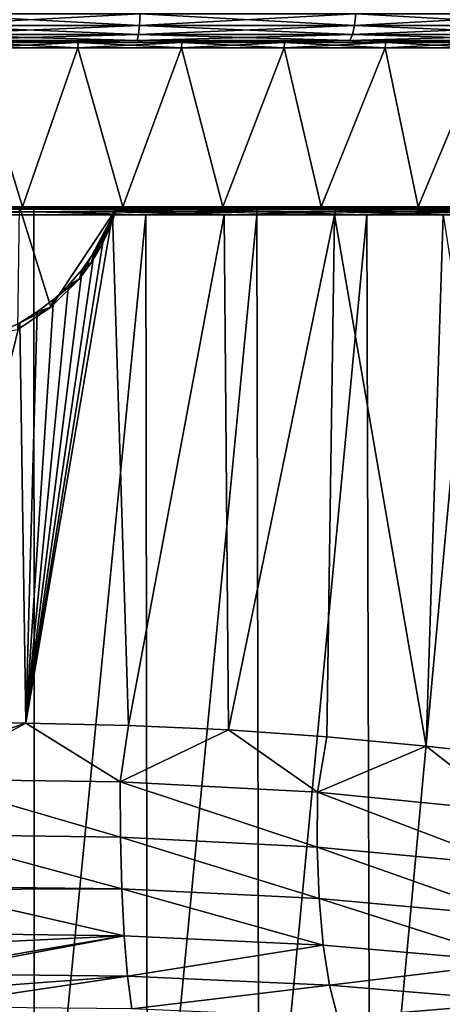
# Model space of a CAD drawing. Header units: metres. Extents: x -136 to 36, y -263 to -20.
# Tile 71 of 99: x 1.2 to 6.35, y -67.22 to -55.22. Entities that reach past the tile are written whole.
import ezdxf

# ---------------------------------------------------------------- set-up
doc = ezdxf.new("R2010")
doc.units = ezdxf.units.M
doc.layers.add('solid_11_382_034_XXX', color=7, linetype='CONTINUOUS')

msp = doc.modelspace()

# ---------------------------------------------------------------- linework, layer by layer
at = {"layer": 'solid_11_382_034_XXX'}
for points in [[(2.667313, -55.15406, -22.82032), (0, -55.29364, -22.904694), (0, -55.15406, -22.975674)], [(2.667313, -55.15406, -22.82032), (2.659073, -55.29364, -22.749819), (0, -55.29364, -22.904694)], [(2.659073, -55.29364, 22.749819), (0, -55.15406, 22.975674), (0, -55.29364, 22.904694)], [(2.667313, -55.15406, 22.82032), (0, -55.15406, 22.975674), (2.659073, -55.29364, 22.749819)], [(2.667313, -55.15406, 22.82032), (2.659073, -55.29364, 22.749819), (5.282186, -55.29364, 22.287294)], [(5.298555, -55.15406, -22.356361), (5.282186, -55.29364, -22.287294), (2.659073, -55.29364, -22.749819)], [(2.667313, -55.15406, -22.82032), (5.298555, -55.15406, -22.356361), (2.659073, -55.29364, -22.749819)], [(5.298555, -55.15406, 22.356361), (2.667313, -55.15406, 22.82032), (5.282186, -55.29364, 22.287294)], [(5.298555, -55.15406, 22.356361), (5.282186, -55.29364, 22.287294), (7.833867, -55.29364, 21.523371)], [(7.858143, -55.15406, -21.590071), (7.833867, -55.29364, -21.523371), (5.282186, -55.29364, -22.287294)], [(5.298555, -55.15406, -22.356361), (7.858143, -55.15406, -21.590071), (5.282186, -55.29364, -22.287294)], [(7.858143, -55.15406, 21.590071), (5.298555, -55.15406, 22.356361), (7.833867, -55.29364, 21.523371)], [(2.659073, -55.29364, -22.749819), (0, -55.404415, -22.79402), (0, -55.29364, -22.904694)], [(2.659073, -55.29364, -22.749819), (2.646224, -55.404415, -22.639894), (0, -55.404415, -22.79402)], [(2.646224, -55.404415, 22.639894), (0, -55.29364, 22.904694), (0, -55.404415, 22.79402)], [(2.659073, -55.29364, 22.749819), (0, -55.29364, 22.904694), (2.646224, -55.404415, 22.639894)], [(2.659073, -55.29364, 22.749819), (2.646224, -55.404415, 22.639894), (5.256663, -55.404415, 22.179604)], [(5.282186, -55.29364, -22.287294), (5.256663, -55.404415, -22.179604), (2.646224, -55.404415, -22.639894)], [(2.659073, -55.29364, -22.749819), (5.282186, -55.29364, -22.287294), (2.646224, -55.404415, -22.639894)], [(5.282186, -55.29364, 22.287294), (2.659073, -55.29364, 22.749819), (5.256663, -55.404415, 22.179604)], [(5.282186, -55.29364, 22.287294), (5.256663, -55.404415, 22.179604), (7.796014, -55.404415, 21.419373)], [(7.833867, -55.29364, -21.523371), (7.796014, -55.404415, -21.419373), (5.256663, -55.404415, -22.179604)], [(5.282186, -55.29364, -22.287294), (7.833867, -55.29364, -21.523371), (5.256663, -55.404415, -22.179604)], [(7.833867, -55.29364, 21.523371), (5.282186, -55.29364, 22.287294), (7.796014, -55.404415, 21.419373)], [(2.646224, -55.404415, -22.639894), (0, -55.475529, -22.654509), (0, -55.404415, -22.79402)], [(2.646224, -55.404415, -22.639894), (2.630028, -55.475529, -22.501328), (0, -55.475529, -22.654509)], [(2.630028, -55.475529, 22.501328), (0, -55.404415, 22.79402), (0, -55.475529, 22.654509)], [(2.646224, -55.404415, 22.639894), (0, -55.404415, 22.79402), (2.630028, -55.475529, 22.501328)], [(2.646224, -55.404415, 22.639894), (2.630028, -55.475529, 22.501328), (5.224489, -55.475529, 22.043854)], [(5.256663, -55.404415, -22.179604), (5.224489, -55.475529, -22.043854), (2.630028, -55.475529, -22.501328)], [(2.646224, -55.404415, -22.639894), (5.256663, -55.404415, -22.179604), (2.630028, -55.475529, -22.501328)], [(5.256663, -55.404415, 22.179604), (2.646224, -55.404415, 22.639894), (5.224489, -55.475529, 22.043854)], [(5.256663, -55.404415, 22.179604), (5.224489, -55.475529, 22.043854), (7.748298, -55.475529, 21.288275)], [(7.796014, -55.404415, -21.419373), (7.748298, -55.475529, -21.288275), (5.224489, -55.475529, -22.043854)], [(5.256663, -55.404415, -22.179604), (7.796014, -55.404415, -21.419373), (5.224489, -55.475529, -22.043854)], [(7.796014, -55.404415, 21.419373), (5.256663, -55.404415, 22.179604), (7.748298, -55.475529, 21.288275)], [(2.630028, -55.475529, -22.501328), (1.358474, -55.5, -22.458952), (0, -55.5, -22.5)], [(2.630028, -55.475529, -22.501328), (0, -55.5, -22.5), (0, -55.475529, -22.654509)], [(0, -55.475529, 22.654509), (0, -55.5, 22.5), (1.358474, -55.5, 22.458952)], [(2.630028, -55.475529, 22.501328), (0, -55.475529, 22.654509), (1.358474, -55.5, 22.458952)], [(0.637239, -55.5, -20.683062), (0, -55.5, -22.5), (1.358474, -55.5, -22.458952)], [(0.637238, -55.5, 20.683058), (1.358474, -55.5, 22.458952), (0, -55.5, 22.5)], [(1.90715, -55.566582, 20.581429), (0.637238, -55.5, 20.683058), (0.636522, -55.566582, 20.6598)], [(0.636522, -55.566582, -20.659801), (0.637239, -55.5, -20.683062), (1.909298, -55.5, -20.604603)], [(0.636522, -55.566582, -20.659801), (1.909298, -55.5, -20.604603), (1.90715, -55.566582, -20.581432)], [(0.637238, -55.5, 20.683058), (1.909297, -55.5, 20.604601), (1.358474, -55.5, 22.458952)], [(1.90715, -55.566582, 20.581429), (1.909297, -55.5, 20.604601), (0.637238, -55.5, 20.683058)], [(1.909298, -55.5, -20.604603), (0.637239, -55.5, -20.683062), (1.358474, -55.5, -22.458952)], [(2.630028, -55.475529, 22.501328), (1.358474, -55.5, 22.458952), (2.712037, -55.5, 22.335955)], [(2.630028, -55.475529, -22.501328), (2.712037, -55.5, -22.335955), (1.358474, -55.5, -22.458952)], [(1.909297, -55.5, 20.604601), (2.712037, -55.5, 22.335955), (1.358474, -55.5, 22.458952)], [(1.909298, -55.5, -20.604603), (1.358474, -55.5, -22.458952), (2.712037, -55.5, -22.335955)], [(3.170545, -55.566582, 20.424988), (1.909297, -55.5, 20.604601), (1.90715, -55.566582, 20.581429)], [(1.90715, -55.566582, -20.581432), (1.909298, -55.5, -20.604603), (3.174113, -55.5, -20.447985)], [(1.90715, -55.566582, -20.581432), (3.174113, -55.5, -20.447985), (3.170545, -55.566582, -20.42499)], [(1.909297, -55.5, 20.604601), (3.174113, -55.5, 20.447983), (2.712037, -55.5, 22.335955)], [(3.170545, -55.566582, 20.424988), (3.174113, -55.5, 20.447983), (1.909297, -55.5, 20.604601)], [(3.174113, -55.5, -20.447985), (1.909298, -55.5, -20.604603), (2.712037, -55.5, -22.335955)], [(2.630028, -55.475529, 22.501328), (2.712037, -55.5, 22.335955), (4.055699, -55.5, 22.131454)], [(5.224489, -55.475529, 22.043854), (2.630028, -55.475529, 22.501328), (4.055699, -55.5, 22.131454)], [(2.630028, -55.475529, -22.501328), (5.224489, -55.475529, -22.043854), (2.712037, -55.5, -22.335955)], [(5.224489, -55.475529, -22.043854), (4.055699, -55.5, -22.131454), (2.712037, -55.5, -22.335955)], [(3.174113, -55.5, 20.447983), (4.055699, -55.5, 22.131454), (2.712037, -55.5, 22.335955)], [(3.174113, -55.5, -20.447985), (2.712037, -55.5, -22.335955), (4.055699, -55.5, -22.131454)], [(4.421912, -55.566582, 20.191067), (3.174113, -55.5, 20.447983), (3.170545, -55.566582, 20.424988)], [(3.170545, -55.566582, -20.42499), (3.174113, -55.5, -20.447985), (4.426892, -55.5, -20.2138)], [(3.170545, -55.566582, -20.42499), (4.426892, -55.5, -20.2138), (4.421912, -55.566582, -20.191069)], [(3.174113, -55.5, 20.447983), (4.42689, -55.5, 20.213797), (4.055699, -55.5, 22.131454)], [(4.426892, -55.5, -20.2138), (3.174113, -55.5, -20.447985), (4.055699, -55.5, -22.131454)], [(4.421912, -55.566582, 20.191067), (4.42689, -55.5, 20.213797), (3.174113, -55.5, 20.447983)], [(5.224489, -55.475529, 22.043854), (4.055699, -55.5, 22.131454), (5.384568, -55.5, 21.846199)], [(5.224489, -55.475529, -22.043854), (5.384568, -55.5, -21.846199), (4.055699, -55.5, -22.131454)], [(4.42689, -55.5, 20.213797), (5.384568, -55.5, 21.846199), (4.055699, -55.5, 22.131454)], [(4.426892, -55.5, -20.2138), (4.055699, -55.5, -22.131454), (5.384568, -55.5, -21.846199)], [(5.656506, -55.566582, 19.880552), (4.42689, -55.5, 20.213797), (4.421912, -55.566582, 20.191067)], [(4.421912, -55.566582, -20.191069), (4.426892, -55.5, -20.2138), (5.662875, -55.5, -19.902937)], [(4.421912, -55.566582, -20.191069), (5.662875, -55.5, -19.902937), (5.656506, -55.566582, -19.880556)], [(4.42689, -55.5, 20.213797), (5.662873, -55.5, 19.902935), (5.384568, -55.5, 21.846199)], [(5.656506, -55.566582, 19.880552), (5.662873, -55.5, 19.902935), (4.42689, -55.5, 20.213797)], [(5.662875, -55.5, -19.902937), (4.426892, -55.5, -20.2138), (5.384568, -55.5, -21.846199)], [(5.224489, -55.475529, 22.043854), (5.384568, -55.5, 21.846199), (6.693785, -55.5, 21.48123)], [(7.748298, -55.475529, 21.288275), (5.224489, -55.475529, 22.043854), (6.693785, -55.5, 21.48123)], [(5.224489, -55.475529, -22.043854), (7.748298, -55.475529, -21.288275), (5.384568, -55.5, -21.846199)], [(7.748298, -55.475529, -21.288275), (6.693785, -55.5, -21.48123), (5.384568, -55.5, -21.846199)], [(5.662873, -55.5, 19.902935), (6.693785, -55.5, 21.48123), (5.384568, -55.5, 21.846199)], [(5.662875, -55.5, -19.902937), (5.384568, -55.5, -21.846199), (6.693785, -55.5, -21.48123)], [(6.869642, -55.566582, 19.494627), (5.662873, -55.5, 19.902935), (5.656506, -55.566582, 19.880552)], [(5.656506, -55.566582, -19.880556), (5.662875, -55.5, -19.902937), (6.877376, -55.5, -19.516577)], [(5.656506, -55.566582, -19.880556), (6.877376, -55.5, -19.516577), (6.869642, -55.566582, -19.494629)], [(5.662873, -55.5, 19.902935), (6.877377, -55.5, 19.516573), (6.693785, -55.5, 21.48123)], [(6.869642, -55.566582, 19.494627), (6.877377, -55.5, 19.516573), (5.662873, -55.5, 19.902935)], [(6.877376, -55.5, -19.516577), (5.662875, -55.5, -19.902937), (6.693785, -55.5, -21.48123)], [(1.231097, -57.50309, -19.567728), (-0.000001, -57.50309, -19.606417), (0.636522, -55.566582, -20.659801)], [(0.000001, -57.50309, 19.606415), (1.231097, -57.50309, 19.567726), (0.636522, -55.566582, 20.6598)], [(1.231097, -57.50309, -19.567728), (0.636522, -55.566582, -20.659801), (1.90715, -55.566582, -20.581432)], [(1.231097, -57.50309, 19.567726), (1.90715, -55.566582, 20.581429), (0.636522, -55.566582, 20.6598)], [(2.457336, -57.50309, -19.451815), (1.231097, -57.50309, -19.567728), (1.90715, -55.566582, -20.581432)], [(1.231097, -57.50309, 19.567726), (2.457335, -57.50309, 19.451811), (1.90715, -55.566582, 20.581429)], [(2.457336, -57.50309, -19.451815), (1.90715, -55.566582, -20.581432), (3.170545, -55.566582, -20.42499)], [(2.457335, -57.50309, 19.451811), (3.170545, -55.566582, 20.424988), (1.90715, -55.566582, 20.581429)], [(2.457335, -57.50309, 19.451811), (3.673877, -57.50309, 19.25913), (3.170545, -55.566582, 20.424988)], [(3.673877, -57.50309, -19.259134), (2.457336, -57.50309, -19.451815), (3.170545, -55.566582, -20.42499)], [(3.673877, -57.50309, -19.259134), (3.170545, -55.566582, -20.42499), (4.421912, -55.566582, -20.191069)], [(3.673877, -57.50309, 19.25913), (4.421912, -55.566582, 20.191067), (3.170545, -55.566582, 20.424988)], [(4.875918, -57.50309, -18.990446), (3.673877, -57.50309, -19.259134), (4.421912, -55.566582, -20.191069)], [(3.673877, -57.50309, 19.25913), (4.875917, -57.50309, 18.990442), (4.421912, -55.566582, 20.191067)], [(4.875918, -57.50309, -18.990446), (4.421912, -55.566582, -20.191069), (5.656506, -55.566582, -19.880556)], [(4.875917, -57.50309, 18.990442), (5.656506, -55.566582, 19.880552), (4.421912, -55.566582, 20.191067)], [(4.875917, -57.50309, 18.990442), (6.058715, -57.50309, 18.646809), (5.656506, -55.566582, 19.880552)], [(6.058716, -57.50309, -18.646811), (4.875918, -57.50309, -18.990446), (5.656506, -55.566582, -19.880556)], [(6.058716, -57.50309, -18.646811), (5.656506, -55.566582, -19.880556), (6.869642, -55.566582, -19.494629)], [(6.058715, -57.50309, 18.646809), (6.869642, -55.566582, 19.494627), (5.656506, -55.566582, 19.880552)], [(6.058715, -57.50309, 18.646809), (7.217603, -57.50309, 18.229582), (6.869642, -55.566582, 19.494627)], [(7.217604, -57.50309, -18.229586), (6.058716, -57.50309, -18.646811), (6.869642, -55.566582, -19.494629)], [(-1.367835, -57.532406, 22.961885), (-1.369433, -57.564892, 22.983507), (1.369433, -57.564892, 22.983507)], [(1.369433, -57.564892, 22.983507), (-1.369433, -57.564892, 22.983507), (0, -57.603088, 23.031908)], [(-1.367835, -57.532406, 22.961885), (1.367835, -57.532406, 22.961885), (-1.365636, -57.5107, 22.929487)], [(-1.367835, -57.532406, 22.961885), (1.369433, -57.564892, 22.983507), (1.367835, -57.532406, 22.961885)], [(-1.365636, -57.5107, 22.929487), (1.365636, -57.5107, 22.929487), (0, -57.50309, 22.931908)], [(1.367835, -57.532406, 22.961885), (1.365636, -57.5107, 22.929487), (-1.365636, -57.5107, 22.929487)], [(0, -57.50309, -22.706694), (-0.000001, -57.50309, -19.606417), (1.231097, -57.50309, -19.567728)], [(1.19623, -57.50309, -22.675207), (0, -57.50309, -22.706694), (1.231097, -57.50309, -19.567728)], [(0, -57.50309, 22.931908), (1.390395, -57.50309, 22.88966), (0.000001, -57.50309, 19.606415)], [(1.365636, -57.5107, 22.929487), (1.390395, -57.50309, 22.88966), (0, -57.50309, 22.931908)], [(1.369433, -57.564892, 22.983507), (0, -57.603088, 23.031908), (1.370191, -57.603088, 22.991058)], [(1.390395, -57.50309, 22.88966), (1.231097, -57.50309, 19.567726), (0.000001, -57.50309, 19.606415)], [(1.19623, -57.50309, -22.675207), (1.579101, -58.728443, -22.651796), (1.172982, -59.000942, -22.67642)], [(1.19623, -57.50309, -22.675207), (1.231097, -57.50309, -19.567728), (2.389149, -57.50309, -22.580832)], [(1.19623, -57.50309, -22.675207), (2.389149, -57.50309, -22.580832), (1.579101, -58.728443, -22.651796)], [(2.389149, -57.50309, -22.580832), (1.231097, -57.50309, -19.567728), (2.457336, -57.50309, -19.451815)], [(1.390395, -57.50309, 22.88966), (2.457335, -57.50309, 19.451811), (1.231097, -57.50309, 19.567726)], [(1.365636, -57.5107, 22.929487), (4.077545, -57.5107, 22.604851), (1.390395, -57.50309, 22.88966)], [(1.367835, -57.532406, 22.961885), (4.077545, -57.5107, 22.604851), (1.365636, -57.5107, 22.929487)], [(1.367835, -57.532406, 22.961885), (4.084103, -57.532406, 22.636662), (4.077545, -57.5107, 22.604851)], [(1.367835, -57.532406, 22.961885), (1.369433, -57.564892, 22.983507), (4.084103, -57.532406, 22.636662)], [(4.084103, -57.532406, 22.636662), (1.369433, -57.564892, 22.983507), (4.088866, -57.564892, 22.657831)], [(1.369433, -57.564892, 22.983507), (1.370191, -57.603088, 22.991058), (2.735515, -57.603088, 22.868654)], [(4.088866, -57.564892, 22.657831), (1.369433, -57.564892, 22.983507), (2.735515, -57.603088, 22.868654)], [(1.390395, -57.50309, 22.88966), (2.775659, -57.50309, 22.763069), (2.457335, -57.50309, 19.451811)], [(4.077545, -57.5107, 22.604851), (2.775659, -57.50309, 22.763069), (1.390395, -57.50309, 22.88966)], [(1.579101, -58.728443, -22.651796), (2.389149, -57.50309, -22.580832), (1.925436, -58.379925, -22.625027)], [(1.925436, -58.379925, -22.625027), (2.389149, -57.50309, -22.580832), (2.072048, -58.180695, -22.612089)], [(2.072048, -58.180695, -22.612089), (2.389149, -57.50309, -22.580832), (2.199028, -57.966953, -22.600111)], [(2.199028, -57.966953, -22.600111), (2.389149, -57.50309, -22.580832), (2.305106, -57.740459, -22.589554)], [(2.305106, -57.740459, -22.589554), (2.389149, -57.50309, -22.580832), (2.331475, -57.603088, -22.849619)], [(2.389149, -57.50309, -22.580832), (2.34629, -57.564896, -22.840483), (2.331475, -57.603088, -22.849619)], [(2.34629, -57.564896, -22.840483), (3.690467, -57.603088, -22.670084), (2.331475, -57.603088, -22.849619)], [(2.389149, -57.50309, -22.580832), (2.346565, -57.564209, -22.840166), (2.34629, -57.564896, -22.840483)], [(5.049383, -57.564892, -22.39921), (2.34629, -57.564896, -22.840483), (2.346565, -57.564209, -22.840166)], [(5.049383, -57.564892, -22.39921), (3.690467, -57.603088, -22.670084), (2.34629, -57.564896, -22.840483)], [(2.389149, -57.50309, -22.580832), (2.359708, -57.532398, -22.817301), (2.346565, -57.564209, -22.840166)], [(5.049383, -57.564892, -22.39921), (2.346565, -57.564209, -22.840166), (2.359708, -57.532398, -22.817301)], [(2.389149, -57.50309, -22.580832), (2.360121, -57.531448, -22.816288), (2.359708, -57.532398, -22.817301)], [(5.059313, -57.532406, -22.374746), (2.359708, -57.532398, -22.817301), (2.360121, -57.531448, -22.816288)], [(5.059313, -57.532406, -22.374746), (5.049383, -57.564892, -22.39921), (2.359708, -57.532398, -22.817301)], [(2.389149, -57.50309, -22.580832), (2.369888, -57.510696, -22.783594), (2.360121, -57.531448, -22.816288)], [(5.059313, -57.532406, -22.374746), (2.360121, -57.531448, -22.816288), (2.369888, -57.510696, -22.783594)], [(2.389149, -57.50309, -22.580832), (2.37013, -57.51025, -22.782467), (2.369888, -57.510696, -22.783594)], [(3.75417, -57.50309, -22.558271), (2.369888, -57.510696, -22.783594), (2.37013, -57.51025, -22.782467)], [(5.064873, -57.5107, -22.3402), (2.369888, -57.510696, -22.783594), (3.75417, -57.50309, -22.558271)], [(5.059313, -57.532406, -22.374746), (2.369888, -57.510696, -22.783594), (5.064873, -57.5107, -22.3402)], [(2.389149, -57.50309, -22.580832), (2.37568, -57.50309, -22.744532), (2.37013, -57.51025, -22.782467)], [(3.75417, -57.50309, -22.558271), (2.37013, -57.51025, -22.782467), (2.37568, -57.50309, -22.744532)], [(2.382498, -57.50309, -22.662931), (3.673877, -57.50309, -19.259134), (2.37568, -57.50309, -22.744532)], [(3.75417, -57.50309, -22.558271), (2.37568, -57.50309, -22.744532), (3.673877, -57.50309, -19.259134)], [(2.389149, -57.50309, -22.580832), (2.382498, -57.50309, -22.662931), (2.37568, -57.50309, -22.744532)], [(2.389149, -57.50309, -22.580832), (3.673877, -57.50309, -19.259134), (2.382498, -57.50309, -22.662931)], [(2.389149, -57.50309, -22.580832), (2.457336, -57.50309, -19.451815), (3.673877, -57.50309, -19.259134)], [(2.775659, -57.50309, 22.763069), (3.673877, -57.50309, 19.25913), (2.457335, -57.50309, 19.451811)], [(4.088866, -57.564892, 22.657831), (2.735515, -57.603088, 22.868654), (4.091122, -57.603088, 22.665129)], [(2.775659, -57.50309, 22.763069), (4.150683, -57.50309, 22.552605), (3.673877, -57.50309, 19.25913)], [(4.077545, -57.5107, 22.604851), (4.150683, -57.50309, 22.552605), (2.775659, -57.50309, 22.763069)], [(3.75417, -57.50309, -22.558271), (3.673877, -57.50309, -19.259134), (4.875918, -57.50309, -18.990446)], [(4.150683, -57.50309, 22.552605), (4.875917, -57.50309, 18.990442), (3.673877, -57.50309, 19.25913)], [(5.049383, -57.564892, -22.39921), (5.03635, -57.603088, -22.40991), (3.690467, -57.603088, -22.670084)], [(5.11883, -57.50309, -22.288656), (3.75417, -57.50309, -22.558271), (4.875918, -57.50309, -18.990446)], [(5.064873, -57.5107, -22.3402), (3.75417, -57.50309, -22.558271), (5.11883, -57.50309, -22.288656)], [(4.077545, -57.5107, 22.604851), (6.731644, -57.5107, 21.96018), (4.150683, -57.50309, 22.552605)], [(4.084103, -57.532406, 22.636662), (6.731644, -57.5107, 21.96018), (4.077545, -57.5107, 22.604851)], [(4.084103, -57.532406, 22.636662), (6.742446, -57.532406, 21.990829), (6.731644, -57.5107, 21.96018)], [(4.084103, -57.532406, 22.636662), (4.088866, -57.564892, 22.657831), (6.742446, -57.532406, 21.990829)], [(6.742446, -57.532406, 21.990829), (4.088866, -57.564892, 22.657831), (6.75028, -57.564892, 22.011103)], [(4.088866, -57.564892, 22.657831), (4.091122, -57.603088, 22.665129), (5.432197, -57.603088, 22.381208)], [(6.75028, -57.564892, 22.011103), (4.088866, -57.564892, 22.657831), (5.432197, -57.603088, 22.381208)], [(4.150683, -57.50309, 22.552605), (5.510389, -57.50309, 22.259045), (4.875917, -57.50309, 18.990442)], [(6.731644, -57.5107, 21.96018), (5.510389, -57.50309, 22.259045), (4.150683, -57.50309, 22.552605)], [(5.510389, -57.50309, 22.259045), (6.058715, -57.50309, 18.646809), (4.875917, -57.50309, 18.990442)], [(5.11883, -57.50309, -22.288656), (4.875918, -57.50309, -18.990446), (6.058716, -57.50309, -18.646811)], [(5.049383, -57.564892, -22.39921), (6.364343, -57.603088, -22.070019), (5.03635, -57.603088, -22.40991)], [(5.059313, -57.532406, -22.374746), (7.680817, -57.564892, -21.639648), (5.049383, -57.564892, -22.39921)], [(5.049383, -57.564892, -22.39921), (7.680817, -57.564892, -21.639648), (6.364343, -57.603088, -22.070019)], [(7.68719, -57.532406, -21.614384), (5.059313, -57.532406, -22.374746), (5.064873, -57.5107, -22.3402)], [(7.68719, -57.532406, -21.614384), (7.680817, -57.564892, -21.639648), (5.059313, -57.532406, -22.374746)], [(5.064873, -57.5107, -22.3402), (5.11883, -57.50309, -22.288656), (6.464601, -57.50309, -21.936682)], [(7.688102, -57.5107, -21.579599), (5.064873, -57.5107, -22.3402), (6.464601, -57.50309, -21.936682)], [(7.68719, -57.532406, -21.614384), (5.064873, -57.5107, -22.3402), (7.688102, -57.5107, -21.579599)], [(6.464601, -57.50309, -21.936682), (5.11883, -57.50309, -22.288656), (6.058716, -57.50309, -18.646811)], [(6.75028, -57.564892, 22.011103), (5.432197, -57.603088, 22.381208), (6.753975, -57.603088, 22.017899)], [(5.510389, -57.50309, 22.259045), (6.849764, -57.50309, 21.883469), (6.058715, -57.50309, 18.646809)], [(6.731644, -57.5107, 21.96018), (6.849764, -57.50309, 21.883469), (5.510389, -57.50309, 22.259045)], [(6.849764, -57.50309, 21.883469), (7.217603, -57.50309, 18.229582), (6.058715, -57.50309, 18.646809)], [(6.464601, -57.50309, -21.936682), (6.058716, -57.50309, -18.646811), (7.217604, -57.50309, -18.229586)], [(0, -57.603088, 23.031908), (0, -71.434776, 23.031908), (1.37977, -71.43354, 22.990484)], [(1.370191, -57.603088, 22.991058), (0, -57.603088, 23.031908), (1.37977, -71.43354, 22.990484)], [(1.273747, -63.795219, -22.932795), (2.228929, -57.838314, -22.859835), (2.331475, -57.603088, -22.849619)], [(2.52413, -63.825069, -22.829168), (1.273747, -63.795219, -22.932795), (2.331475, -57.603088, -22.849619)], [(2.735515, -57.603088, 22.868654), (1.370191, -57.603088, 22.991058), (1.37977, -71.43354, 22.990484)], [(2.735515, -57.603088, 22.868654), (1.37977, -71.43354, 22.990484), (2.755159, -71.43222, 22.866291)], [(2.305106, -57.740459, -22.589554), (2.331475, -57.603088, -22.849619), (2.228929, -57.838314, -22.859835)], [(2.52413, -63.825069, -22.829168), (2.331475, -57.603088, -22.849619), (3.690467, -57.603088, -22.670084)], [(3.744727, -63.879715, -22.661198), (2.52413, -63.825069, -22.829168), (3.690467, -57.603088, -22.670084)], [(4.091122, -57.603088, 22.665129), (2.735515, -57.603088, 22.868654), (2.755159, -71.43222, 22.866291)], [(4.091122, -57.603088, 22.665129), (2.755159, -71.43222, 22.866291), (4.120614, -71.431091, 22.659779)], [(3.744727, -63.879715, -22.661198), (3.690467, -57.603088, -22.670084), (5.03635, -57.603088, -22.40991)], [(4.943328, -63.962658, -22.430584), (3.744727, -63.879715, -22.661198), (5.03635, -57.603088, -22.40991)], [(5.432197, -57.603088, 22.381208), (4.091122, -57.603088, 22.665129), (4.120614, -71.431091, 22.659779)], [(5.432197, -57.603088, 22.381208), (4.120614, -71.431091, 22.659779), (5.471212, -71.430115, 22.371689)], [(6.155623, -64.075958, -22.129057), (4.943328, -63.962658, -22.430584), (5.03635, -57.603088, -22.40991)], [(6.155623, -64.075958, -22.129057), (5.03635, -57.603088, -22.40991), (6.364343, -57.603088, -22.070019)], [(6.753975, -57.603088, 22.017899), (5.432197, -57.603088, 22.381208), (5.471212, -71.430115, 22.371689)], [(6.753975, -57.603088, 22.017899), (5.471212, -71.430115, 22.371689), (6.802076, -71.429276, 22.003065)], [(7.395071, -64.212929, -21.746819), (6.155623, -64.075958, -22.129057), (6.364343, -57.603088, -22.070019)], [(2.199028, -57.966953, -22.600111), (2.305106, -57.740459, -22.589554), (2.228929, -57.838314, -22.859835)], [(1.273747, -63.795219, -22.932795), (2.104144, -58.060665, -22.871641), (2.228929, -57.838314, -22.859835)], [(2.199028, -57.966953, -22.600111), (2.228929, -57.838314, -22.859835), (2.104144, -58.060665, -22.871641)], [(1.273747, -63.795219, -22.932795), (1.958447, -58.268227, -22.88456), (2.104144, -58.060665, -22.871641)], [(2.072048, -58.180695, -22.612089), (2.104144, -58.060665, -22.871641), (1.958447, -58.268227, -22.88456)], [(2.072048, -58.180695, -22.612089), (2.199028, -57.966953, -22.600111), (2.104144, -58.060665, -22.871641)], [(1.925436, -58.379925, -22.625027), (2.072048, -58.180695, -22.612089), (1.958447, -58.268227, -22.88456)], [(1.273747, -63.795219, -22.932795), (1.793322, -58.459213, -22.898073), (1.958447, -58.268227, -22.88456)], [(1.925436, -58.379925, -22.625027), (1.958447, -58.268227, -22.88456), (1.793322, -58.459213, -22.898073)], [(1.579101, -58.728443, -22.651796), (1.925436, -58.379925, -22.625027), (1.610408, -58.631969, -22.911644)], [(1.925436, -58.379925, -22.625027), (1.793322, -58.459213, -22.898073), (1.610408, -58.631969, -22.911644)], [(1.273747, -63.795219, -22.932795), (1.610408, -58.631969, -22.911644), (1.793322, -58.459213, -22.898073)], [(1.273747, -63.795219, -22.932795), (1.411487, -58.784996, -22.924742), (1.610408, -58.631969, -22.911644)], [(1.579101, -58.728443, -22.651796), (1.610408, -58.631969, -22.911644), (1.411487, -58.784996, -22.924742)], [(1.172982, -59.000942, -22.67642), (1.579101, -58.728443, -22.651796), (1.198509, -58.916924, -22.936844)], [(1.579101, -58.728443, -22.651796), (1.411487, -58.784996, -22.924742), (1.198509, -58.916924, -22.936844)], [(1.273747, -63.795219, -22.932795), (1.198509, -58.916924, -22.936844), (1.411487, -58.784996, -22.924742)], [(0, -63.786648, -22.968092), (0.973557, -59.026569, -22.947479), (1.198509, -58.916924, -22.936844)], [(1.273747, -63.795219, -22.932795), (0, -63.786648, -22.968092), (1.198509, -58.916924, -22.936844)], [(1.172982, -59.000942, -22.67642), (1.198509, -58.916924, -22.936844), (0.973557, -59.026569, -22.947479)], [(-0.000032, -64.213112, -22.990892), (1.273747, -63.795219, -22.932795), (-0.00005, -64.476967, -23.028111)], [(2.424451, -64.510841, -22.90019), (-0.00005, -64.476967, -23.028111), (1.273747, -63.795219, -22.932795)], [(-0.000032, -64.213112, -22.990892), (0, -63.786648, -22.968092), (1.273747, -63.795219, -22.932795)], [(2.424451, -64.510841, -22.90019), (1.273747, -63.795219, -22.932795), (2.52413, -63.825069, -22.829168)], [(2.424451, -64.510841, -22.90019), (2.52413, -63.825069, -22.829168), (3.744727, -63.879715, -22.661198)], [(2.424451, -64.510841, -22.90019), (3.744727, -63.879715, -22.661198), (4.829131, -64.639137, -22.516331)], [(4.829131, -64.639137, -22.516331), (3.744727, -63.879715, -22.661198), (4.943328, -63.962658, -22.430584)], [(4.829131, -64.639137, -22.516331), (4.943328, -63.962658, -22.430584), (6.155623, -64.075958, -22.129057)], [(4.829131, -64.639137, -22.516331), (6.155623, -64.075958, -22.129057), (7.172727, -64.86779, -21.883224)], [(7.172727, -64.86779, -21.883224), (6.155623, -64.075958, -22.129057), (7.395071, -64.212929, -21.746819)], [(2.426208, -65.18409, -23.080803), (-0.000094, -65.151825, -23.208267), (-0.00005, -64.476967, -23.028111)], [(2.424451, -64.510841, -22.90019), (2.426208, -65.18409, -23.080803), (-0.00005, -64.476967, -23.028111)], [(2.424451, -64.510841, -22.90019), (4.825067, -65.307114, -22.700012), (2.426208, -65.18409, -23.080803)], [(2.424451, -64.510841, -22.90019), (4.829131, -64.639137, -22.516331), (4.825067, -65.307114, -22.700012)], [(4.829131, -64.639137, -22.516331), (7.172348, -65.528572, -22.069838), (4.825067, -65.307114, -22.700012)], [(4.829131, -64.639137, -22.516331), (7.172727, -64.86779, -21.883224), (7.172348, -65.528572, -22.069838)], [(2.441911, -65.815834, -23.374992), (-0.000129, -65.785057, -23.503073), (-0.000094, -65.151825, -23.208267)], [(2.426208, -65.18409, -23.080803), (2.441911, -65.815834, -23.374992), (-0.000094, -65.151825, -23.208267)], [(2.426208, -65.18409, -23.080803), (4.84891, -65.933975, -22.993992), (2.441911, -65.815834, -23.374992)], [(2.426208, -65.18409, -23.080803), (4.825067, -65.307114, -22.700012), (4.84891, -65.933975, -22.993992)], [(4.825067, -65.307114, -22.700012), (7.212357, -66.14875, -22.361792), (4.84891, -65.933975, -22.993992)], [(4.825067, -65.307114, -22.700012), (7.172348, -65.528572, -22.069838), (7.212357, -66.14875, -22.361792)], [(2.471081, -66.386803, -23.773783), (-0.000154, -66.357353, -23.90354), (-0.00013, -65.822906, -23.525179)], [(2.441911, -65.815834, -23.374992), (-0.00013, -65.822906, -23.525179), (-0.000129, -65.785057, -23.503073)], [(2.441911, -65.815834, -23.374992), (2.471081, -66.386803, -23.773783), (-0.00013, -65.822906, -23.525179)], [(2.441911, -65.815834, -23.374992), (4.899936, -66.500603, -23.389307), (2.471081, -66.386803, -23.773783)], [(2.441911, -65.815834, -23.374992), (4.84891, -65.933975, -22.993992), (4.899936, -66.500603, -23.389307)], [(4.84891, -65.933975, -22.993992), (7.291532, -66.709419, -22.750183), (4.899936, -66.500603, -23.389307)], [(4.84891, -65.933975, -22.993992), (7.212357, -66.14875, -22.361792), (7.291532, -66.709419, -22.750183)], [(2.471081, -66.386803, -23.773783), (-0.000168, -66.851257, -24.397455), (-0.000167, -66.803764, -24.341879)], [(2.471081, -66.386803, -23.773783), (2.512827, -66.879593, -24.265017), (-0.000168, -66.851257, -24.397455)], [(2.471081, -66.386803, -23.773783), (-0.000167, -66.803764, -24.341879), (-0.000159, -66.506569, -24.035173)], [(2.471081, -66.386803, -23.773783), (-0.000159, -66.506569, -24.035173), (-0.000154, -66.357353, -23.90354)], [(2.471081, -66.386803, -23.773783), (4.899936, -66.500603, -23.389307), (2.512827, -66.879593, -24.265017)], [(4.899936, -66.500603, -23.389307), (4.976586, -66.989723, -23.873901), (2.512827, -66.879593, -24.265017)], [(4.899936, -66.500603, -23.389307), (7.291532, -66.709419, -22.750183), (4.976586, -66.989723, -23.873901)], [(7.291532, -66.709419, -22.750183), (7.40746, -67.193466, -23.223169), (4.976586, -66.989723, -23.873901)], [(2.512827, -66.879593, -24.265017), (-0.000172, -67.251709, -24.969757), (-0.000171, -67.066566, -24.678522)], [(2.512827, -66.879593, -24.265017), (2.565877, -67.279167, -24.833714), (-0.000172, -67.251709, -24.969757)], [(2.512827, -66.879593, -24.265017), (-0.000171, -67.066566, -24.678522), (-0.000168, -66.851257, -24.397455)], [(2.512827, -66.879593, -24.265017), (4.976586, -66.989723, -23.873901), (2.565877, -67.279167, -24.833714)], [(4.976586, -66.989723, -23.873901), (5.076524, -67.386421, -24.432999), (2.565877, -67.279167, -24.833714)], [(4.976586, -66.989723, -23.873901), (7.40746, -67.193466, -23.223169), (5.076524, -67.386421, -24.432999)], [(7.40746, -67.193466, -23.223169), (7.556606, -67.586151, -23.766327), (5.076524, -67.386421, -24.432999)]]:
    msp.add_3dface(points, dxfattribs=at)

doc.saveas('drawing.dxf')
